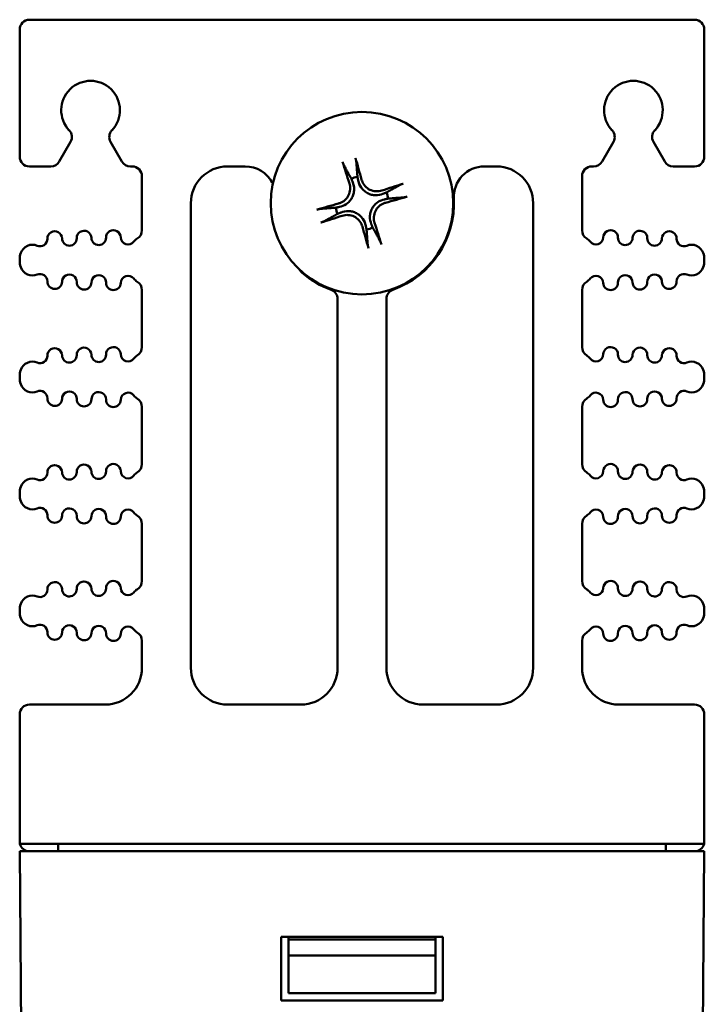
# Model space of a CAD drawing. Header units: inches. Extents: x 2.1 to 23.1, y 1.2 to 17.8.
# Tile 13 of 14: x 9.9 to 11.3, y 15.8 to 17.8. Entities that reach past the tile are written whole.
import ezdxf

# ---------------------------------------------------------------- set-up
doc = ezdxf.new("R2010")
doc.units = ezdxf.units.IN
doc.header["$LTSCALE"] = 0.8
doc.header["$MEASUREMENT"] = 0
doc.layers.add('Visible (ANSI)', color=7, linetype='Continuous', lineweight=50)

msp = doc.modelspace()

# ---------------------------------------------------------------- linework, layer by layer
at = {"layer": 'Visible (ANSI)'}
for p, q in [((9.8774, 17.8164), (11.2374, 17.8164)), ((9.8574, 17.5364), (9.8574, 17.7964)), ((11.2574, 17.5364), (11.2574, 17.7964)), ((9.9384, 17.5264), (9.9615, 17.5665)), ((10.0433, 17.5665), (10.0664, 17.5264)), ((11.0484, 17.5264), (11.0715, 17.5665)), ((11.1533, 17.5665), (11.1764, 17.5264)), ((9.8774, 17.5164), (9.9211, 17.5164)), ((10.0837, 17.5164), (10.0874, 17.5164)), ((10.2824, 17.5164), (10.3187, 17.5164)), ((10.8076, 17.5164), (10.8324, 17.5164)), ((11.0274, 17.5164), (11.0311, 17.5164)), ((11.1937, 17.5164), (11.2374, 17.5164)), ((10.1074, 17.4964), (10.1074, 17.386)), ((11.0074, 17.386), (11.0074, 17.4964)), ((10.3741, 17.4829), (10.3755, 17.4825)), ((10.2074, 16.4914), (10.2074, 17.4414)), ((10.9074, 17.4414), (10.9074, 16.4914)), ((9.8574, 17.3257), (9.8574, 17.3241)), ((11.2574, 17.3257), (11.2574, 17.3241)), ((10.1074, 17.2638), (10.1074, 17.147)), ((11.0074, 17.147), (11.0074, 17.2638)), ((10.5074, 17.2455), (10.5074, 16.4914)), ((10.6074, 16.4914), (10.6074, 17.2455)), ((9.8574, 17.0867), (9.8574, 17.0851)), ((11.2574, 17.0867), (11.2574, 17.0851)), ((10.1074, 17.0248), (10.1074, 16.908)), ((11.0074, 16.908), (11.0074, 17.0248)), ((9.8574, 16.8477), (9.8574, 16.8461)), ((11.2574, 16.8477), (11.2574, 16.8461)), ((10.1074, 16.7858), (10.1074, 16.669)), ((11.0074, 16.669), (11.0074, 16.7858)), ((9.8574, 16.6087), (9.8574, 16.6071)), ((11.2574, 16.6087), (11.2574, 16.6071)), ((10.1074, 16.5468), (10.1074, 16.4914)), ((11.0074, 16.4914), (11.0074, 16.5468)), ((10.0324, 16.4164), (9.8774, 16.4164)), ((10.4324, 16.4164), (10.2824, 16.4164)), ((10.8324, 16.4164), (10.6824, 16.4164)), ((11.2374, 16.4164), (11.0824, 16.4164)), ((9.8574, 16.1364), (9.8574, 16.3964)), ((11.2574, 16.1364), (11.2574, 16.3964)), ((9.858, 16.1314), (11.2568, 16.1314)), ((9.9364, 16.1164), (9.9364, 16.1314)), ((11.1784, 16.1164), (11.1784, 16.1314)), ((9.8574, 16.1164), (9.9074, 16.1164)), ((9.8574, 16.1164), (9.8732, 14.3054)), ((11.2074, 16.1164), (9.9074, 16.1164)), ((11.2074, 16.1164), (11.2574, 16.1164)), ((11.2416, 14.3054), (11.2574, 16.1164)), ((10.3924, 15.9414), (10.7224, 15.9414)), ((10.3924, 15.8114), (10.3924, 15.9414)), ((10.4074, 15.9364), (10.4074, 15.9414)), ((10.7074, 15.9414), (10.7074, 15.9364)), ((10.7224, 15.9414), (10.7224, 15.8114)), ((10.7074, 15.9364), (10.4074, 15.9364)), ((10.4074, 15.9034), (10.4074, 15.9364)), ((10.7074, 15.9364), (10.7074, 15.9034)), ((10.4074, 15.9034), (10.7074, 15.9034)), ((10.4074, 15.8264), (10.4074, 15.9034)), ((10.7074, 15.9034), (10.7074, 15.8264)), ((10.7074, 15.8264), (10.4074, 15.8264)), ((10.7224, 15.8114), (10.3924, 15.8114))]:
    msp.add_line(p, q, dxfattribs=at)
msp.add_circle((10.5574, 17.4414), 0.1865, dxfattribs=at)
for centre, radius, start, end in [((9.8774, 17.7964), 0.02, 90, 180), ((11.2374, 17.7964), 0.02, 0, 90), ((10.0024, 17.6314), 0.06, 316.6545, 223.3455), ((11.1124, 17.6314), 0.06, 316.6545, 223.3455), ((9.9442, 17.5765), 0.02, 330, 43.3455), ((10.0606, 17.5765), 0.02, 136.6545, 210), ((11.0542, 17.5765), 0.02, 330, 43.3455), ((11.1706, 17.5765), 0.02, 136.6545, 210), ((9.8774, 17.5364), 0.02, 180, 270), ((11.2374, 17.5364), 0.02, 270, 0), ((9.9211, 17.5364), 0.02, 270, 330), ((10.0837, 17.5364), 0.02, 210, 270), ((10.0874, 17.4964), 0.02, 0, 90), ((10.2824, 17.4414), 0.075, 90, 180), ((10.3187, 17.4539), 0.0625, 27.6887, 90), ((10.8076, 17.4539), 0.0625, 90, 182.8603), ((10.8324, 17.4414), 0.075, 0, 90), ((11.0274, 17.4964), 0.02, 90, 180), ((11.0311, 17.5364), 0.02, 270, 330), ((11.1937, 17.5364), 0.02, 210, 270), ((10.5574, 17.4414), 0.0546, 99.8227, 113.6093), ((10.5574, 17.4414), 0.0546, 9.8227, 23.6093), ((10.5574, 17.4414), 0.188, 289.6661, 2.8603), ((10.5574, 17.4414), 0.0546, 189.8227, 203.6093), ((10.5574, 17.4414), 0.0546, 279.8227, 293.6093), ((9.929, 17.3688), 0.015, 1.1458, 181.1458), ((9.959, 17.3694), 0.015, 181.1458, 1.1458), ((9.989, 17.37), 0.015, 1.1458, 181.1458), ((10.019, 17.3706), 0.015, 181.1458, 1.1458), ((10.049, 17.3712), 0.015, 1.1458, 181.1458), ((10.079, 17.3718), 0.015, 181.1458, 322.7888), ((10.0874, 17.386), 0.02, 301.4376, 0), ((11.0274, 17.386), 0.02, 180, 238.5624), ((11.0358, 17.3718), 0.015, 217.2112, 358.8542), ((11.0658, 17.3712), 0.015, 358.8542, 178.8542), ((11.0958, 17.3706), 0.015, 178.8542, 358.8542), ((11.1258, 17.37), 0.015, 358.8542, 178.8542), ((11.1558, 17.3694), 0.015, 178.8542, 358.8542), ((11.1858, 17.3688), 0.015, 358.8542, 178.8542), ((9.8834, 17.3314), 0.025, 66.8961, 160.9922), ((9.8991, 17.3682), 0.015, 246.8961, 1.1458), ((10.1109, 17.3476), 0.025, 121.4376, 142.7888), ((11.0039, 17.3476), 0.025, 37.2112, 58.5624), ((11.2158, 17.3682), 0.015, 178.8542, 293.1039), ((11.2314, 17.3314), 0.025, 19.0078, 113.1039), ((9.8999, 17.3257), 0.0425, 160.9922, 180), ((11.2149, 17.3257), 0.0425, 0, 19.0078), ((9.8999, 17.3241), 0.0425, 180, 199.0078), ((9.8834, 17.3184), 0.025, 199.0078, 293.1039), ((11.2314, 17.3184), 0.025, 246.8961, 340.9922), ((11.2149, 17.3241), 0.0425, 340.9922, 0), ((9.8991, 17.2816), 0.015, 358.8542, 113.1039), ((9.959, 17.2804), 0.015, 358.8542, 178.8542), ((10.019, 17.2792), 0.015, 358.8542, 178.8542), ((10.079, 17.278), 0.015, 37.2112, 178.8542), ((10.4479, 17.314), 0.02, 205.7317, 229.3255), ((10.5574, 17.4414), 0.188, 229.3255, 250.3339), ((11.0358, 17.278), 0.015, 1.1458, 142.7888), ((11.0958, 17.2792), 0.015, 1.1458, 181.1458), ((11.1558, 17.2804), 0.015, 1.1458, 181.1458), ((11.2158, 17.2816), 0.015, 66.8961, 181.1458), ((9.929, 17.281), 0.015, 178.8542, 358.8542), ((9.989, 17.2798), 0.015, 178.8542, 358.8542), ((10.049, 17.2786), 0.015, 178.8542, 358.8542), ((10.1109, 17.3022), 0.025, 217.2112, 238.5624), ((10.0874, 17.2638), 0.02, 0, 58.5624), ((11.0274, 17.2638), 0.02, 121.4376, 180), ((11.0039, 17.3022), 0.025, 301.4376, 322.7888), ((11.0658, 17.2786), 0.015, 181.1458, 1.1458), ((11.1258, 17.2798), 0.015, 181.1458, 1.1458), ((11.1858, 17.281), 0.015, 181.1458, 1.1458), ((10.4874, 17.2455), 0.02, 0, 70.3339), ((10.6274, 17.2455), 0.02, 109.6661, 180), ((9.8991, 17.1292), 0.015, 246.8961, 1.1458), ((9.929, 17.1298), 0.015, 1.1458, 181.1458), ((9.959, 17.1304), 0.015, 181.1458, 1.1458), ((9.989, 17.131), 0.015, 1.1458, 181.1458), ((10.019, 17.1316), 0.015, 181.1458, 1.1458), ((10.049, 17.1322), 0.015, 1.1458, 181.1458), ((10.079, 17.1328), 0.015, 181.1458, 322.7888), ((10.1109, 17.1086), 0.025, 121.4376, 142.7888), ((10.0874, 17.147), 0.02, 301.4376, 0), ((11.0274, 17.147), 0.02, 180, 238.5624), ((11.0039, 17.1086), 0.025, 37.2112, 58.5624), ((11.0358, 17.1328), 0.015, 217.2112, 358.8542), ((11.0658, 17.1322), 0.015, 358.8542, 178.8542), ((11.0958, 17.1316), 0.015, 178.8542, 358.8542), ((11.1258, 17.131), 0.015, 358.8542, 178.8542), ((11.1558, 17.1304), 0.015, 178.8542, 358.8542), ((11.1858, 17.1298), 0.015, 358.8542, 178.8542), ((11.2158, 17.1292), 0.015, 178.8542, 293.1039), ((9.8834, 17.0924), 0.025, 66.8961, 160.9922), ((11.2314, 17.0924), 0.025, 19.0078, 113.1039), ((9.8999, 17.0867), 0.0425, 160.9922, 180), ((11.2149, 17.0867), 0.0425, 0, 19.0078), ((9.8999, 17.0851), 0.0425, 180, 199.0078), ((9.8834, 17.0794), 0.025, 199.0078, 293.1039), ((11.2314, 17.0794), 0.025, 246.8961, 340.9922), ((11.2149, 17.0851), 0.0425, 340.9922, 0), ((9.8991, 17.0426), 0.015, 358.8542, 113.1039), ((9.959, 17.0414), 0.015, 358.8542, 178.8542), ((10.019, 17.0402), 0.015, 358.8542, 178.8542), ((10.079, 17.039), 0.015, 37.2112, 178.8542), ((10.1109, 17.0632), 0.025, 217.2112, 238.5624), ((11.0039, 17.0632), 0.025, 301.4376, 322.7888), ((11.0358, 17.039), 0.015, 1.1458, 142.7888), ((11.0958, 17.0402), 0.015, 1.1458, 181.1458), ((11.1558, 17.0414), 0.015, 1.1458, 181.1458), ((11.2158, 17.0426), 0.015, 66.8961, 181.1458), ((9.929, 17.042), 0.015, 178.8542, 358.8542), ((9.989, 17.0408), 0.015, 178.8542, 358.8542), ((10.049, 17.0396), 0.015, 178.8542, 358.8542), ((10.0874, 17.0248), 0.02, 0, 58.5624), ((11.0274, 17.0248), 0.02, 121.4376, 180), ((11.0658, 17.0396), 0.015, 181.1458, 1.1458), ((11.1258, 17.0408), 0.015, 181.1458, 1.1458), ((11.1858, 17.042), 0.015, 181.1458, 1.1458), ((9.989, 16.892), 0.015, 1.1458, 181.1458), ((10.049, 16.8932), 0.015, 1.1458, 181.1458), ((10.0874, 16.908), 0.02, 301.4376, 0), ((11.0274, 16.908), 0.02, 180, 238.5624), ((11.0658, 16.8932), 0.015, 358.8542, 178.8542), ((11.1258, 16.892), 0.015, 358.8542, 178.8542), ((9.8991, 16.8902), 0.015, 246.8961, 1.1458), ((9.929, 16.8908), 0.015, 1.1458, 181.1458), ((9.959, 16.8914), 0.015, 181.1458, 1.1458), ((10.019, 16.8926), 0.015, 181.1458, 1.1458), ((10.079, 16.8938), 0.015, 181.1458, 322.7888), ((10.1109, 16.8696), 0.025, 121.4376, 142.7888), ((11.0039, 16.8696), 0.025, 37.2112, 58.5624), ((11.0358, 16.8938), 0.015, 217.2112, 358.8542), ((11.0958, 16.8926), 0.015, 178.8542, 358.8542), ((11.1558, 16.8914), 0.015, 178.8542, 358.8542), ((11.1858, 16.8908), 0.015, 358.8542, 178.8542), ((11.2158, 16.8902), 0.015, 178.8542, 293.1039), ((9.8834, 16.8534), 0.025, 66.8961, 160.9922), ((11.2314, 16.8534), 0.025, 19.0078, 113.1039), ((9.8999, 16.8477), 0.0425, 160.9922, 180), ((11.2149, 16.8477), 0.0425, 0, 19.0078), ((9.8999, 16.8461), 0.0425, 180, 199.0078), ((9.8834, 16.8404), 0.025, 199.0078, 293.1039), ((11.2314, 16.8404), 0.025, 246.8961, 340.9922), ((11.2149, 16.8461), 0.0425, 340.9922, 0), ((9.8991, 16.8036), 0.015, 358.8542, 113.1039), ((9.959, 16.8024), 0.015, 358.8542, 178.8542), ((10.019, 16.8012), 0.015, 358.8542, 178.8542), ((10.079, 16.8), 0.015, 37.2112, 178.8542), ((10.1109, 16.8242), 0.025, 217.2112, 238.5624), ((11.0039, 16.8242), 0.025, 301.4376, 322.7888), ((11.0358, 16.8), 0.015, 1.1458, 142.7888), ((11.0958, 16.8012), 0.015, 1.1458, 181.1458), ((11.1558, 16.8024), 0.015, 1.1458, 181.1458), ((11.2158, 16.8036), 0.015, 66.8961, 181.1458), ((9.929, 16.803), 0.015, 178.8542, 358.8542), ((9.989, 16.8018), 0.015, 178.8542, 358.8542), ((10.049, 16.8006), 0.015, 178.8542, 358.8542), ((10.0874, 16.7858), 0.02, 0, 58.5624), ((11.0274, 16.7858), 0.02, 121.4376, 180), ((11.0658, 16.8006), 0.015, 181.1458, 1.1458), ((11.1258, 16.8018), 0.015, 181.1458, 1.1458), ((11.1858, 16.803), 0.015, 181.1458, 1.1458), ((9.929, 16.6518), 0.015, 1.1458, 181.1458), ((9.989, 16.653), 0.015, 1.1458, 181.1458), ((10.049, 16.6542), 0.015, 1.1458, 181.1458), ((10.0874, 16.669), 0.02, 301.4376, 0), ((11.0274, 16.669), 0.02, 180, 238.5624), ((11.0658, 16.6542), 0.015, 358.8542, 178.8542), ((11.1258, 16.653), 0.015, 358.8542, 178.8542), ((11.1858, 16.6518), 0.015, 358.8542, 178.8542), ((9.8991, 16.6512), 0.015, 246.8961, 1.1458), ((9.959, 16.6524), 0.015, 181.1458, 1.1458), ((10.019, 16.6536), 0.015, 181.1458, 1.1458), ((10.079, 16.6548), 0.015, 181.1458, 322.7888), ((10.1109, 16.6306), 0.025, 121.4376, 142.7888), ((11.0039, 16.6306), 0.025, 37.2112, 58.5624), ((11.0358, 16.6548), 0.015, 217.2112, 358.8542), ((11.0958, 16.6536), 0.015, 178.8542, 358.8542), ((11.1558, 16.6524), 0.015, 178.8542, 358.8542), ((11.2158, 16.6512), 0.015, 178.8542, 293.1039), ((9.8834, 16.6144), 0.025, 66.8961, 160.9922), ((11.2314, 16.6144), 0.025, 19.0078, 113.1039), ((9.8999, 16.6087), 0.0425, 160.9922, 180), ((9.8999, 16.6071), 0.0425, 180, 199.0078), ((11.2149, 16.6087), 0.0425, 0, 19.0078), ((11.2149, 16.6071), 0.0425, 340.9922, 0), ((9.8834, 16.6014), 0.025, 199.0078, 293.1039), ((11.2314, 16.6014), 0.025, 246.8961, 340.9922), ((9.8991, 16.5646), 0.015, 358.8542, 113.1039), ((9.959, 16.5634), 0.015, 358.8542, 178.8542), ((10.019, 16.5622), 0.015, 358.8542, 178.8542), ((10.079, 16.561), 0.015, 37.2112, 178.8542), ((10.1109, 16.5852), 0.025, 217.2112, 238.5624), ((11.0039, 16.5852), 0.025, 301.4376, 322.7888), ((11.0358, 16.561), 0.015, 1.1458, 142.7888), ((11.0958, 16.5622), 0.015, 1.1458, 181.1458), ((11.1558, 16.5634), 0.015, 1.1458, 181.1458), ((11.2158, 16.5646), 0.015, 66.8961, 181.1458), ((9.929, 16.564), 0.015, 178.8542, 358.8542), ((9.989, 16.5628), 0.015, 178.8542, 358.8542), ((10.049, 16.5616), 0.015, 178.8542, 358.8542), ((10.0874, 16.5468), 0.02, 0, 58.5624), ((11.0274, 16.5468), 0.02, 121.4376, 180), ((11.0658, 16.5616), 0.015, 181.1458, 1.1458), ((11.1258, 16.5628), 0.015, 181.1458, 1.1458), ((11.1858, 16.564), 0.015, 181.1458, 1.1458), ((10.0324, 16.4914), 0.075, 270, 0), ((10.2824, 16.4914), 0.075, 180, 270), ((10.4324, 16.4914), 0.075, 270, 0), ((10.6824, 16.4914), 0.075, 180, 270), ((10.8324, 16.4914), 0.075, 270, 0), ((11.0824, 16.4914), 0.075, 180, 270), ((9.8774, 16.3964), 0.02, 90, 180), ((11.2374, 16.3964), 0.02, 0, 90), ((9.8774, 16.1364), 0.02, 180, 194.4775), ((9.8774, 16.1364), 0.02, 194.4775, 270), ((11.2374, 16.1364), 0.02, 270, 345.5225), ((11.2374, 16.1364), 0.02, 345.5225, 0)]:
    msp.add_arc(centre, radius, start, end, dxfattribs=at)
for centre, major_axis, start_param, end_param in [((10.5481, 17.439), (-0.06, 0.2347), 4.905895, 5.104794), ((10.5665, 17.4445), (0.0792, -0.2289), 4.319984, 4.518883), ((10.5605, 17.4323), (-0.2289, -0.0792), 4.319984, 4.518883), ((10.555, 17.4507), (0.2347, 0.06), 4.905895, 5.104794), ((10.5598, 17.4321), (-0.2347, -0.06), 4.905895, 5.104794), ((10.5543, 17.4504), (0.2289, 0.0792), 4.319984, 4.518883), ((10.5667, 17.4438), (0.06, -0.2347), 4.905895, 5.104794), ((10.5484, 17.4383), (-0.0792, 0.2289), 4.319984, 4.518883)]:
    msp.add_ellipse(centre, major_axis=major_axis, ratio=0.087156, start_param=start_param, end_param=end_param, dxfattribs=at)
for points, knots in [([(10.5441, 17.5336), (10.5441, 17.5336), (10.5441, 17.5336), (10.5443, 17.5329), (10.5445, 17.532), (10.5449, 17.5305), (10.5451, 17.5297), (10.5454, 17.5283), (10.5456, 17.5275), (10.5457, 17.5266), (10.5458, 17.5261), (10.5458, 17.5258)], [0.01759685, 0.01759685, 0.01759685, 0.01759685, 0.01762601, 0.01762601, 0.02349917, 0.02349917, 0.02936729, 0.02936729, 0.03519954, 0.03519954, 0.03995567, 0.03995567, 0.03995567, 0.03995567]), ([(10.5206, 17.5183), (10.5204, 17.5185), (10.5202, 17.5189), (10.5198, 17.5198), (10.5195, 17.5205), (10.519, 17.5218), (10.5187, 17.5227), (10.5182, 17.5241), (10.5179, 17.525), (10.5177, 17.5257), (10.5177, 17.5257), (10.5177, 17.5257)], [0.05376772, 0.05376772, 0.05376772, 0.05376772, 0.05852386, 0.05852386, 0.06435611, 0.06435611, 0.07022423, 0.07022423, 0.07609738, 0.07609738, 0.07612654, 0.07612654, 0.07612654, 0.07612654]), ([(10.5316, 17.4818), (10.5329, 17.478), (10.5334, 17.4738), (10.5329, 17.4654), (10.5317, 17.4612), (10.5282, 17.454), (10.5257, 17.4506), (10.5194, 17.4449), (10.5157, 17.4428), (10.5112, 17.4412), (10.5104, 17.4409), (10.5095, 17.4407)], [0, 0, 0, 0, 0.030458, 0.030458, 0.060916, 0.060916, 0.0912553, 0.0912553, 0.1215946, 0.1215946, 0.1282974, 0.1282974, 0.1282974, 0.1282974]), ([(10.5384, 17.4841), (10.5403, 17.4795), (10.5413, 17.4744), (10.5412, 17.4663), (10.5408, 17.4635), (10.5394, 17.4579), (10.5383, 17.4551), (10.5355, 17.4497), (10.5337, 17.4474), (10.5298, 17.4431), (10.5276, 17.4412), (10.521, 17.4367), (10.5161, 17.4347), (10.5113, 17.4337)], [0.4461869, 0.4461869, 0.4461869, 0.4461869, 0.4884014, 0.4884014, 0.5115829, 0.5115829, 0.5347643, 0.5347643, 0.5579458, 0.5579458, 0.5811273, 0.5811273, 0.6233417, 0.6233417, 0.6233417, 0.6233417]), ([(10.6001, 17.4604), (10.5955, 17.4585), (10.5904, 17.4575), (10.5823, 17.4576), (10.5795, 17.458), (10.5739, 17.4594), (10.5711, 17.4605), (10.5658, 17.4633), (10.5634, 17.4651), (10.5591, 17.469), (10.5572, 17.4712), (10.5527, 17.4778), (10.5507, 17.4827), (10.5497, 17.4875)], [0.4461869, 0.4461869, 0.4461869, 0.4461869, 0.4884014, 0.4884014, 0.5115829, 0.5115829, 0.5347643, 0.5347643, 0.5579458, 0.5579458, 0.5811273, 0.5811273, 0.6233417, 0.6233417, 0.6233417, 0.6233417]), ([(10.5978, 17.4672), (10.5941, 17.4659), (10.5898, 17.4654), (10.5814, 17.4659), (10.5772, 17.4671), (10.57, 17.4706), (10.5666, 17.4731), (10.561, 17.4794), (10.5588, 17.4831), (10.5572, 17.4876), (10.5569, 17.4884), (10.5567, 17.4893)], [0, 0, 0, 0, 0.030458, 0.030458, 0.060916, 0.060916, 0.0912553, 0.0912553, 0.1215946, 0.1215946, 0.1282974, 0.1282974, 0.1282974, 0.1282974]), ([(10.6343, 17.4782), (10.6345, 17.4784), (10.6349, 17.4786), (10.6358, 17.479), (10.6365, 17.4793), (10.6378, 17.4798), (10.6387, 17.4801), (10.6401, 17.4806), (10.641, 17.4809), (10.6417, 17.4811), (10.6417, 17.4811), (10.6417, 17.4811)], [0.05376772, 0.05376772, 0.05376772, 0.05376772, 0.05852386, 0.05852386, 0.06435611, 0.06435611, 0.07022423, 0.07022423, 0.07609738, 0.07609738, 0.07612654, 0.07612654, 0.07612654, 0.07612654]), ([(10.6496, 17.4547), (10.6496, 17.4547), (10.6496, 17.4547), (10.6489, 17.4545), (10.6481, 17.4543), (10.6466, 17.4539), (10.6457, 17.4537), (10.6443, 17.4534), (10.6435, 17.4532), (10.6426, 17.4531), (10.6422, 17.453), (10.6419, 17.453)], [0.01759685, 0.01759685, 0.01759685, 0.01759685, 0.01762601, 0.01762601, 0.02349917, 0.02349917, 0.02936729, 0.02936729, 0.03519954, 0.03519954, 0.03995567, 0.03995567, 0.03995567, 0.03995567]), ([(10.5764, 17.3987), (10.5745, 17.4033), (10.5735, 17.4084), (10.5737, 17.4165), (10.574, 17.4193), (10.5754, 17.4249), (10.5765, 17.4277), (10.5794, 17.433), (10.5811, 17.4354), (10.585, 17.4397), (10.5872, 17.4416), (10.5938, 17.4461), (10.5987, 17.4481), (10.6035, 17.4491)], [0.4461869, 0.4461869, 0.4461869, 0.4461869, 0.4884014, 0.4884014, 0.5115829, 0.5115829, 0.5347643, 0.5347643, 0.5579458, 0.5579458, 0.5811273, 0.5811273, 0.6233417, 0.6233417, 0.6233417, 0.6233417]), ([(10.5832, 17.401), (10.582, 17.4047), (10.5814, 17.409), (10.5819, 17.4174), (10.5831, 17.4216), (10.5866, 17.4288), (10.5891, 17.4322), (10.5954, 17.4378), (10.5991, 17.44), (10.6036, 17.4416), (10.6044, 17.4419), (10.6053, 17.4421)], [0, 0, 0, 0, 0.030458, 0.030458, 0.060916, 0.060916, 0.0912553, 0.0912553, 0.1215946, 0.1215946, 0.1282974, 0.1282974, 0.1282974, 0.1282974]), ([(10.4652, 17.4281), (10.4652, 17.4281), (10.4652, 17.4281), (10.4659, 17.4283), (10.4668, 17.4285), (10.4683, 17.4289), (10.4691, 17.4291), (10.4705, 17.4294), (10.4713, 17.4296), (10.4722, 17.4297), (10.4727, 17.4298), (10.473, 17.4298)], [0.01759685, 0.01759685, 0.01759685, 0.01759685, 0.01762601, 0.01762601, 0.02349917, 0.02349917, 0.02936729, 0.02936729, 0.03519954, 0.03519954, 0.03995567, 0.03995567, 0.03995567, 0.03995567]), ([(10.5147, 17.4224), (10.5193, 17.4243), (10.5244, 17.4253), (10.5325, 17.4251), (10.5353, 17.4248), (10.5409, 17.4234), (10.5437, 17.4223), (10.5491, 17.4194), (10.5514, 17.4177), (10.5557, 17.4138), (10.5576, 17.4116), (10.5621, 17.405), (10.5641, 17.4001), (10.5651, 17.3953)], [0.4461869, 0.4461869, 0.4461869, 0.4461869, 0.4884014, 0.4884014, 0.5115829, 0.5115829, 0.5347643, 0.5347643, 0.5579458, 0.5579458, 0.5811273, 0.5811273, 0.6233417, 0.6233417, 0.6233417, 0.6233417]), ([(10.517, 17.4156), (10.5208, 17.4168), (10.525, 17.4174), (10.5334, 17.4169), (10.5376, 17.4157), (10.5448, 17.4122), (10.5482, 17.4097), (10.5539, 17.4034), (10.556, 17.3997), (10.5576, 17.3952), (10.5579, 17.3944), (10.5581, 17.3935)], [0, 0, 0, 0, 0.030458, 0.030458, 0.060916, 0.060916, 0.0912553, 0.0912553, 0.1215946, 0.1215946, 0.1282974, 0.1282974, 0.1282974, 0.1282974]), ([(10.4805, 17.4046), (10.4803, 17.4044), (10.4799, 17.4042), (10.479, 17.4038), (10.4783, 17.4035), (10.477, 17.403), (10.4761, 17.4027), (10.4747, 17.4022), (10.4738, 17.4019), (10.4731, 17.4017), (10.4731, 17.4017), (10.4731, 17.4017)], [0.05376772, 0.05376772, 0.05376772, 0.05376772, 0.05852386, 0.05852386, 0.06435611, 0.06435611, 0.07022423, 0.07022423, 0.07609738, 0.07609738, 0.07612654, 0.07612654, 0.07612654, 0.07612654]), ([(10.5707, 17.3492), (10.5707, 17.3492), (10.5707, 17.3492), (10.5705, 17.3499), (10.5703, 17.3507), (10.5699, 17.3522), (10.5697, 17.3531), (10.5694, 17.3545), (10.5692, 17.3553), (10.5691, 17.3562), (10.569, 17.3566), (10.569, 17.3569)], [0.01759685, 0.01759685, 0.01759685, 0.01759685, 0.01762601, 0.01762601, 0.02349917, 0.02349917, 0.02936729, 0.02936729, 0.03519954, 0.03519954, 0.03995567, 0.03995567, 0.03995567, 0.03995567]), ([(10.5942, 17.3645), (10.5944, 17.3643), (10.5946, 17.3639), (10.595, 17.363), (10.5953, 17.3623), (10.5958, 17.361), (10.5961, 17.3601), (10.5966, 17.3586), (10.5969, 17.3578), (10.5971, 17.3571), (10.5971, 17.3571), (10.5971, 17.3571)], [0.05376772, 0.05376772, 0.05376772, 0.05376772, 0.05852386, 0.05852386, 0.06435611, 0.06435611, 0.07022423, 0.07022423, 0.07609738, 0.07609738, 0.07612654, 0.07612654, 0.07612654, 0.07612654])]:
    msp.add_open_spline(points, degree=3, knots=knots, dxfattribs=at)
for points, weights in [([(10.5206, 17.5183), (10.5297, 17.502), (10.5355, 17.4915)], [1.00320831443, 1.02592339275, 1]), ([(10.5481, 17.4952), (10.5472, 17.5072), (10.5458, 17.5258)], [1, 1.02592339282, 1.00320831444]), ([(10.5355, 17.4915), (10.5371, 17.4875), (10.5384, 17.4841)], [1, 1.08169453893, 1.16294215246]), ([(10.5497, 17.4875), (10.5489, 17.4911), (10.5481, 17.4952)], [1.16294215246, 1.08169453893, 1]), ([(10.6343, 17.4782), (10.618, 17.4691), (10.6075, 17.4633)], [1.00320831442, 1.02592339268, 1]), ([(10.6075, 17.4633), (10.6035, 17.4617), (10.6001, 17.4604)], [1, 1.08169453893, 1.16294215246]), ([(10.6035, 17.4491), (10.6071, 17.4499), (10.6112, 17.4507)], [1.16294215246, 1.08169453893, 1]), ([(10.6112, 17.4507), (10.6232, 17.4516), (10.6419, 17.453)], [1, 1.02592339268, 1.00320831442]), ([(10.5036, 17.4321), (10.4916, 17.4312), (10.473, 17.4298)], [1, 1.02592339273, 1.00320831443]), ([(10.5113, 17.4337), (10.5077, 17.4329), (10.5036, 17.4321)], [1.16294215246, 1.08169453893, 1]), ([(10.4805, 17.4046), (10.4968, 17.4136), (10.5073, 17.4195)], [1.00320831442, 1.02592339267, 1]), ([(10.5073, 17.4195), (10.5113, 17.4211), (10.5147, 17.4224)], [1, 1.08169453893, 1.16294215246]), ([(10.5651, 17.3953), (10.5659, 17.3917), (10.5667, 17.3875)], [1.16294215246, 1.08169453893, 1]), ([(10.5793, 17.3913), (10.5777, 17.3953), (10.5764, 17.3987)], [1, 1.08169453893, 1.16294215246]), ([(10.5942, 17.3645), (10.5852, 17.3808), (10.5793, 17.3913)], [1.00320831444, 1.02592339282, 1]), ([(10.5667, 17.3875), (10.5676, 17.3755), (10.569, 17.3569)], [1, 1.02592339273, 1.00320831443])]:
    msp.add_rational_spline(points, weights, degree=2, dxfattribs=at)

doc.saveas('drawing.dxf')
